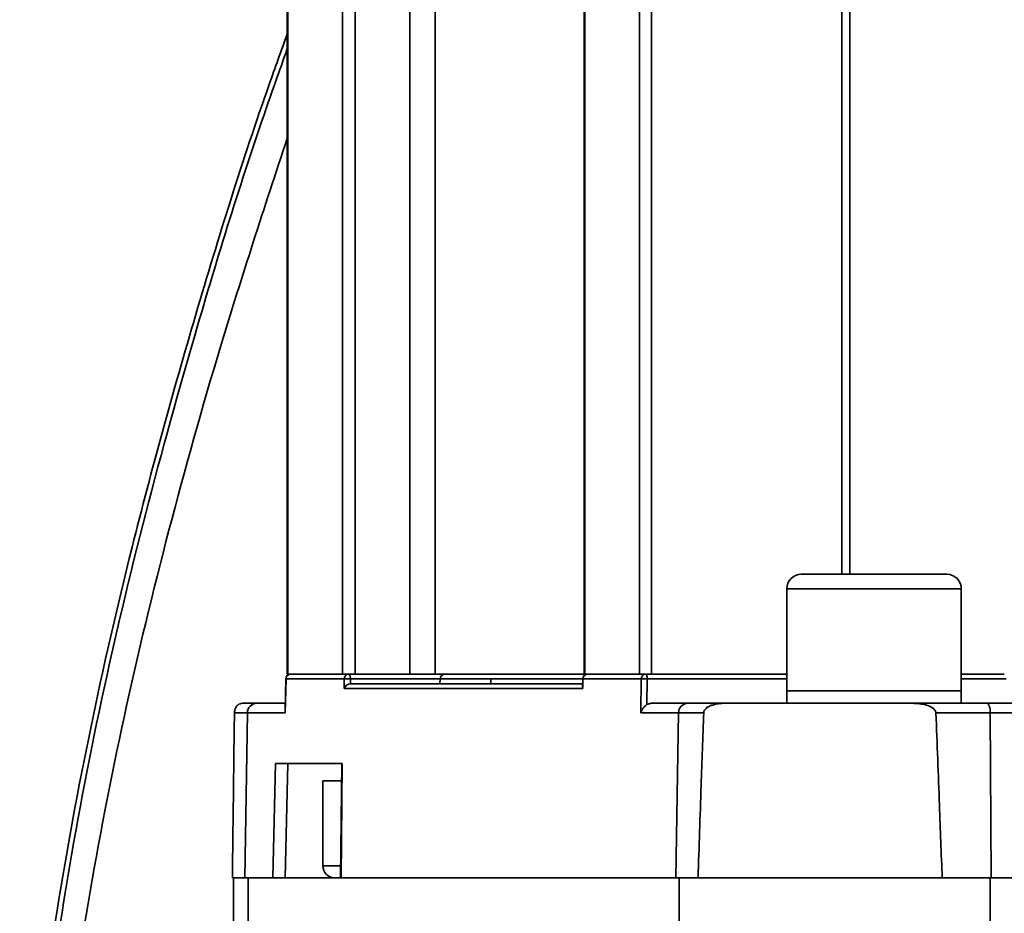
# Model space of a CAD drawing. Header units: millimetres. Extents: x -10540 to 6039, y -7467 to 6433.
# Tile 97 of 236: x -8398 to -8296, y 556 to 648. Entities that reach past the tile are written whole.
import ezdxf

# ---------------------------------------------------------------- set-up
doc = ezdxf.new("R2010")
doc.units = ezdxf.units.MM
doc.header["$LTSCALE"] = 8

msp = doc.modelspace()

# ---------------------------------------------------------------- linework, layer by layer
at = {"linetype": 'Continuous', "lineweight": 35}
for p, q in [((-8370.26, 688.85), (-8370.26, 580.85)), ((-8370.2, 688.85), (-8370.2, 580.85)), ((-8364.55, 580.85), (-8364.55, 688.85)), ((-8363.26, 688.85), (-8363.26, 580.85)), ((-8357.62, 580.85), (-8357.62, 688.85)), ((-8354.99, 688.85), (-8354.99, 580.85)), ((-8339.64, 688.85), (-8339.64, 580.85)), ((-8339.58, 688.85), (-8339.58, 580.85)), ((-8332.68, 688.85), (-8332.68, 580.85)), ((-8313.06, 591.15), (-8313.06, 688.85)), ((-8312.25, 688.85), (-8312.25, 591.15)), ((-8317.25, 591.15), (-8302.25, 591.15)), ((-8318.75, 589.65), (-8318.75, 579.15)), ((-8300.75, 589.65), (-8318.75, 589.65)), ((-8300.75, 579.15), (-8300.75, 589.65)), ((-8370.2, 580.85), (-8370.26, 580.85)), ((-8370.2, 580.85), (-8364.55, 580.85)), ((-8363.26, 580.85), (-8364.55, 580.85)), ((-8357.62, 580.85), (-8363.26, 580.85)), ((-8339.58, 580.85), (-8354.99, 580.85)), ((-8339.58, 580.85), (-8339.64, 580.85)), ((-8339.58, 580.85), (-8333.92, 580.85)), ((-8332.68, 580.85), (-8333.92, 580.85)), ((-8318.75, 580.85), (-8332.68, 580.85)), ((-8296.32, 580.85), (-8300.75, 580.85)), ((-8370.41, 580.36), (-8370.48, 577.1)), ((-8370.38, 580.36), (-8370.46, 576.86)), ((-8364.38, 580.36), (-8370.38, 580.36)), ((-8364.39, 579.36), (-8364.38, 580.36)), ((-8363.75, 579.85), (-8339.8, 579.85)), ((-8363.74, 580.36), (-8363.74, 579.85)), ((-8354.5, 580.36), (-8363.74, 580.36)), ((-8354.5, 580.36), (-8354.51, 579.85)), ((-8349.25, 580.36), (-8354.5, 580.36)), ((-8349.25, 580.36), (-8349.26, 579.85)), ((-8339.79, 580.36), (-8349.25, 580.36)), ((-8339.79, 580.36), (-8339.81, 579.53)), ((-8339.76, 580.36), (-8339.78, 579.36)), ((-8333.76, 580.36), (-8339.76, 580.36)), ((-8333.8, 576.86), (-8333.76, 580.36)), ((-8333.14, 580.36), (-8333.17, 577.71)), ((-8318.75, 580.36), (-8333.14, 580.36)), ((-8296.12, 580.36), (-8300.75, 580.36)), ((-8339.78, 579.36), (-8364.39, 579.36)), ((-8318.75, 579.15), (-8318.75, 577.85)), ((-8300.75, 579.15), (-8318.75, 579.15)), ((-8300.75, 577.85), (-8300.75, 579.15)), ((-8374.86, 577.85), (-8373.42, 577.85)), ((-8373.42, 577.85), (-8370.47, 577.85)), ((-8332.69, 577.85), (-8328.96, 577.85)), ((-8328.96, 577.85), (-8325.13, 577.85)), ((-8305.79, 577.85), (-8298.11, 577.85)), ((-8298.11, 577.85), (-8287.86, 577.85)), ((-8374.36, 576.86), (-8375.7, 576.86)), ((-8374.64, 559.85), (-8374.36, 576.86)), ((-8370.46, 576.86), (-8374.36, 576.86)), ((-8329.9, 576.86), (-8333.8, 576.86)), ((-8330.18, 559.85), (-8329.9, 576.86)), ((-8327.31, 576.86), (-8329.9, 576.86)), ((-8297.76, 576.86), (-8303.37, 576.86)), ((-8297.66, 559.85), (-8297.76, 576.86)), ((-8287.05, 576.86), (-8297.76, 576.86)), ((-8371.75, 559.85), (-8371.48, 571.65)), ((-8364.58, 571.65), (-8371.48, 571.65)), ((-8370.2, 571.65), (-8370.46, 559.85)), ((-8364.64, 571.65), (-8364.76, 559.85)), ((-8364.58, 571.65), (-8364.7, 559.85)), ((-8366.58, 569.85), (-8366.58, 561.1)), ((-8366.58, 569.85), (-8364.66, 569.85)), ((-8366.58, 561.1), (-8364.75, 561.1)), ((-8375.91, 559.85), (-8374.64, 559.85)), ((-8375.8, 559.85), (-8375.8, 539.85)), ((-8374.64, 559.85), (-8371.75, 559.85)), ((-8374.29, 559.85), (-8374.29, 539.85)), ((-8371.14, 559.85), (-8371.75, 559.85)), ((-8371.14, 559.85), (-8364.76, 559.85)), ((-8364.7, 559.85), (-8364.76, 559.85)), ((-8364.7, 559.85), (-8330.18, 559.85)), ((-8330.18, 559.85), (-8327.9, 559.85)), ((-8329.83, 559.85), (-8329.83, 539.85)), ((-8327.17, 559.85), (-8327.9, 559.85)), ((-8327.17, 559.85), (-8303.53, 559.85)), ((-8302.72, 559.85), (-8303.53, 559.85)), ((-8302.72, 559.85), (-8297.66, 559.85)), ((-8297.79, 559.85), (-8297.79, 539.85)), ((-8297.66, 559.85), (-8289.72, 559.85))]:
    msp.add_line(p, q, dxfattribs=at)
at = {"linetype": 'Continuous', "lineweight": 35, "flags": 128}
for points in [[(-8333.92, 580.85), (-8333.92, 641.33), (-8333.92, 688.85)], [(-8363.74, 580.36), (-8363.74, 580.45), (-8363.75, 580.54), (-8363.77, 580.63), (-8363.79, 580.7), (-8363.82, 580.76), (-8363.85, 580.81), (-8363.88, 580.84), (-8363.91, 580.85)], [(-8333.29, 580.85), (-8333.26, 580.84), (-8333.23, 580.81), (-8333.21, 580.76), (-8333.19, 580.7), (-8333.17, 580.63), (-8333.15, 580.54), (-8333.14, 580.45), (-8333.14, 580.36)], [(-8370.41, 580.36), (-8370.4, 580.36), (-8370.38, 580.36)], [(-8339.76, 580.36), (-8339.79, 580.36), (-8339.79, 580.36)], [(-8297.76, 576.86), (-8297.77, 577.06), (-8297.79, 577.24), (-8297.82, 577.41), (-8297.87, 577.56), (-8297.92, 577.68), (-8297.98, 577.77), (-8298.04, 577.83), (-8298.11, 577.85)]]:
    msp.add_lwpolyline(points, dxfattribs=at)
at = {"linetype": 'Continuous', "lineweight": 35}
for centre, radius, start, end in [((-8317.25, 589.65), 1.5, 90, 180), ((-8302.25, 589.65), 1.5, 0, 90), ((-8369.91, 580.35), 0.5, 90, 178.7331), ((-8369.9, 580.36), 0.485, 91.7955, 180.7675), ((-8363.9, 580.36), 0.485, 91.7955, 180.7675), ((-8354, 580.35), 0.5, 90, 179), ((-8339.29, 580.35), 0.5, 90, 178.7184), ((-8339.28, 580.36), 0.485, 91.7955, 180.7675), ((-8333.28, 580.36), 0.485, 91.7955, 180.7675), ((-8364.06, 567.01), 13.35, 88.6247, 91.3753), ((-8333.45, 566.88), 13.48, 88.6823, 91.3177), ((-8373.39, 576.88), 0.97, 91.7955, 180.7675), ((-8328.93, 576.88), 0.97, 91.7955, 180.7675), ((-8365.33, 561.1), 1.25, 180, 270)]:
    msp.add_arc(centre, radius, start, end, dxfattribs=at)
for centre, major_axis, ratio, start_param, end_param in [((-8363.92, 579.35), (0.411, 0.407), 0.705864, 0.619573, 2.172917), ((-8339.31, 579.35), (-0.403, 0.412), 0.702856, 0.602156, 0.951187)]:
    msp.add_ellipse(centre, major_axis=major_axis, ratio=ratio, start_param=start_param, end_param=end_param, dxfattribs=at)
for points, knots in [([(-8370.26, 646.83), (-8370.88, 645.1), (-8374.32, 635.58), (-8379.8, 617.97), (-8385.94, 595.84), (-8390.66, 575.32), (-8394.13, 556.51), (-8396.73, 537.54), (-8397.47, 524.82), (-8397.84, 518.46)], [0, 0, 0, 0, 0.042034, 0.231019, 0.419897, 0.564893, 0.710074, 0.855148, 1, 1, 1, 1]), ([(-8397.25, 518.26), (-8396.88, 524.83), (-8396.13, 537.97), (-8393.43, 557.56), (-8389.8, 577.01), (-8385.28, 596.27), (-8379.59, 616.79), (-8374.59, 633.15), (-8371.06, 643.04), (-8370.26, 645.3)], [0, 0, 0, 0, 0.151213, 0.3027, 0.454433, 0.606203, 0.757653, 0.944651, 1, 1, 1, 1]), ([(-8370.26, 636.08), (-8372.61, 628.94), (-8377, 615.59), (-8382.56, 595.72), (-8387.2, 576.6), (-8390.93, 557.27), (-8393.74, 537.8), (-8394.57, 524.72), (-8394.98, 518.19)], [0, 0, 0, 0, 0.186825, 0.349374, 0.512267, 0.67512, 0.837708, 1, 1, 1, 1]), ([(-8354.94, 580.85), (-8354.96, 580.85), (-8354.99, 580.85), (-8355.37, 580.85), (-8355.97, 580.85), (-8356.78, 580.85), (-8357.34, 580.85), (-8357.62, 580.85)], [0, 0, 0, 0, 0.186845, 0.373689, 0.560533, 0.780268, 1, 1, 1, 1]), ([(-8375.7, 576.86), (-8375.69, 576.92), (-8375.69, 577.04), (-8375.64, 577.23), (-8375.54, 577.48), (-8375.28, 577.79), (-8375.04, 577.82), (-8374.86, 577.85)], [0, 0, 0, 0, 0.054851, 0.124252, 0.239008, 0.474655, 1, 1, 1, 1]), ([(-8333.17, 577.71), (-8333.24, 577.66), (-8333.39, 577.55), (-8333.61, 577.3), (-8333.74, 577.06), (-8333.79, 576.9), (-8333.8, 576.87), (-8333.8, 576.86)], [0, 0, 0, 0, 0.223558, 0.497768, 0.87796, 0.994456, 1, 1, 1, 1]), ([(-8333.17, 577.71), (-8333.08, 577.75), (-8332.93, 577.83), (-8332.76, 577.84), (-8332.69, 577.85)], [0, 0, 0, 0, 0.559787, 1, 1, 1, 1]), ([(-8325.13, 577.85), (-8325.56, 577.82), (-8326.12, 577.8), (-8326.8, 577.53), (-8327.1, 577.33), (-8327.27, 577.09), (-8327.31, 576.96), (-8327.31, 576.88), (-8327.31, 576.86)], [0, 0, 0, 0, 0.516214, 0.663881, 0.859761, 0.925204, 0.980924, 1, 1, 1, 1]), ([(-8305.79, 577.85), (-8309.51, 577.85), (-8316.16, 577.85), (-8322.39, 577.85), (-8325.13, 577.85)], [0, 0, 0, 0, 0.559957, 1, 1, 1, 1]), ([(-8303.37, 576.86), (-8303.38, 576.92), (-8303.4, 577.04), (-8303.53, 577.23), (-8303.84, 577.48), (-8304.61, 577.79), (-8305.3, 577.82), (-8305.79, 577.85)], [0, 0, 0, 0, 0.054851, 0.124252, 0.239008, 0.474655, 1, 1, 1, 1]), ([(-8375.7, 576.86), (-8375.74, 573.69), (-8375.81, 568.02), (-8375.88, 562.34), (-8375.91, 559.85)], [0, 0, 0, 0, 0.559929, 1, 1, 1, 1]), ([(-8370.46, 576.86), (-8370.46, 576.87), (-8370.47, 576.9), (-8370.48, 576.99), (-8370.47, 577.06), (-8370.47, 577.1)], [0, 0, 0, 0, 0.021676, 0.47716, 1, 1, 1, 1]), ([(-8327.9, 559.85), (-8327.79, 563.02), (-8327.6, 568.7), (-8327.4, 574.37), (-8327.31, 576.86)], [0, 0, 0, 0, 0.560071, 1, 1, 1, 1]), ([(-8303.37, 576.86), (-8303.25, 573.69), (-8303.03, 568.02), (-8302.82, 562.34), (-8302.72, 559.85)], [0, 0, 0, 0, 0.559929, 1, 1, 1, 1])]:
    msp.add_open_spline(points, degree=3, knots=knots, dxfattribs=at)

doc.saveas('drawing.dxf')
